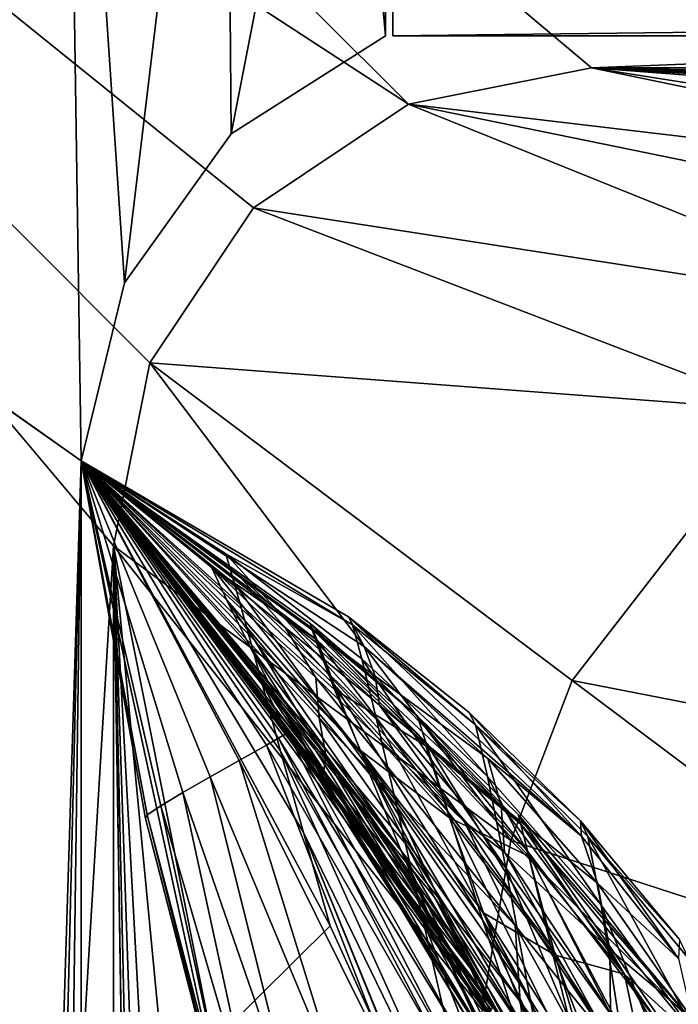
# Model space of a CAD drawing. Header units: metres. Extents: x 0 to 1004, y -708 to 0.
# Tile 42 of 118: x 49 to 70, y -82 to -51. Entities that reach past the tile are written whole.
import ezdxf

# ---------------------------------------------------------------- set-up
doc = ezdxf.new("R2010")
doc.units = ezdxf.units.M

msp = doc.modelspace()

# ---------------------------------------------------------------- linework, layer by layer
at = {"layer": 'top'}
for points in [[(61.022282, -41.297203, 2063.059814), (61.022282, -51.297203, 2063.059814), (943.022278, -41.297325, 2063.059814)], [(61.022282, -41.297203, 163.059692), (943.022278, -41.297325, 163.059692), (61.022282, -51.297203, 163.059692)], [(61.022282, -51.297203, 2063.059814), (61.022282, -41.297203, 2063.059814), (61.022282, -51.297203, 163.059692)], [(61.022282, -41.297203, 2063.059814), (61.022282, -41.297203, 163.059692), (61.022282, -51.297203, 163.059692)], [(943.022278, -41.297325, 2063.059814), (61.022282, -51.297203, 2063.059814), (943.0224, -51.297203, 2063.059814)], [(943.022278, -41.297325, 163.059692), (943.0224, -51.297203, 163.059692), (61.022282, -51.297203, 163.059692)], [(943.0224, -51.297203, 163.059692), (277.758484, -51.297203, 197.247162), (61.022282, -51.297203, 163.059692)], [(277.758484, -51.297203, 197.247162), (236.814819, -51.297203, 193.941605), (61.022282, -51.297203, 163.059692)], [(61.022282, -51.297203, 163.059692), (236.814819, -51.297203, 193.941605), (195.741623, -51.297203, 193.41275)], [(234.177872, -51.297203, 2037.609009), (496.239227, -51.297203, 2032.241211), (61.022282, -51.297203, 2063.059814)], [(496.239227, -51.297203, 2032.241211), (549.258301, -51.297203, 2034.755859), (61.022282, -51.297203, 2063.059814)], [(61.022282, -51.297203, 2063.059814), (549.258301, -51.297203, 2034.755859), (943.0224, -51.297203, 2063.059814)], [(114.320602, -51.297203, 200.624969), (75.231125, -51.297203, 208.08252), (61.022282, -51.297203, 163.059692)], [(75.231125, -51.297203, 208.08252), (75.231125, -51.297203, 661.560181), (61.022282, -51.297203, 163.059692)], [(61.022282, -51.297203, 163.059692), (75.231125, -51.297203, 661.560181), (61.022282, -51.297203, 2063.059814)], [(75.231125, -51.297203, 661.560181), (75.231125, -51.297203, 2045.060181), (61.022282, -51.297203, 2063.059814)], [(61.022282, -51.297203, 2063.059814), (75.231125, -51.297203, 2045.060181), (128.313202, -51.297203, 2044.932495)], [(128.313202, -51.297203, 2044.932495), (181.342758, -51.297203, 2042.676025), (61.022282, -51.297203, 2063.059814)], [(181.342758, -51.297203, 2042.676025), (234.177872, -51.297203, 2037.609009), (61.022282, -51.297203, 2063.059814)], [(195.741623, -51.297203, 193.41275), (154.816818, -51.297203, 195.654984), (61.022282, -51.297203, 163.059692)], [(154.816818, -51.297203, 195.654984), (114.320602, -51.297203, 200.624969), (61.022282, -51.297203, 163.059692)]]:
    msp.add_3dface(points, dxfattribs=at)
at = {"layer": 'top01'}
for points in [[(50.796307, -31.426254, 2063.059814), (4.296307, -31.426254, 2063.059814), (51.296307, -64.566307, 2063.059814)], [(4.296307, -31.426254, 2063.059814), (32.904003, -648.417358, 2063.059814), (51.296307, -64.566307, 2063.059814)], [(50.796307, -31.426254, 163.059692), (51.296307, -64.566307, 163.059692), (4.296307, -31.426254, 163.059692)], [(51.296307, -64.566307, 163.059692), (32.904003, -648.417358, 163.059692), (4.296307, -31.426254, 163.059692)], [(55.796307, -32.766003, 2063.059814), (50.796307, -31.426254, 2063.059814), (52.644131, -59.01181, 2063.059814)], [(50.796307, -31.426254, 2063.059814), (51.296307, -64.566307, 2063.059814), (52.644131, -59.01181, 2063.059814)], [(55.796307, -32.766003, 163.059692), (52.644131, -59.01181, 163.059692), (50.796307, -31.426254, 163.059692)], [(52.644131, -59.01181, 163.059692), (51.296307, -64.566307, 163.059692), (50.796307, -31.426254, 163.059692)], [(55.796307, -32.766003, 2063.059814), (52.644131, -59.01181, 2063.059814), (55.971855, -54.364731, 2063.059814)], [(55.971855, -54.364731, 163.059692), (52.644131, -59.01181, 163.059692), (55.796307, -32.766003, 163.059692)], [(59.456562, -36.426254, 2063.059814), (55.796307, -32.766003, 2063.059814), (55.971855, -54.364731, 2063.059814)], [(59.456562, -36.426254, 163.059692), (55.971855, -54.364731, 163.059692), (55.796307, -32.766003, 163.059692)], [(59.456562, -36.426254, 2063.059814), (55.971855, -54.364731, 2063.059814), (60.796307, -51.299809, 2063.059814)], [(60.796307, -51.299809, 163.059692), (55.971855, -54.364731, 163.059692), (59.456562, -36.426254, 163.059692)], [(60.796307, -41.426254, 2063.059814), (59.456562, -36.426254, 2063.059814), (60.796307, -51.299809, 2063.059814)], [(60.796307, -41.426254, 163.059692), (60.796307, -51.299809, 163.059692), (59.456562, -36.426254, 163.059692)], [(60.796307, -51.299809, 163.059692), (60.796307, -41.426254, 163.059692), (60.796307, -51.299809, 2063.059814)], [(60.796307, -41.426254, 163.059692), (60.796307, -41.426254, 2063.059814), (60.796307, -51.299809, 2063.059814)], [(60.796307, -51.299809, 163.059692), (60.796307, -51.299809, 2063.059814), (55.971855, -54.364731, 163.059692)], [(60.796307, -51.299809, 2063.059814), (55.971855, -54.364731, 2063.059814), (55.971855, -54.364731, 163.059692)], [(55.971855, -54.364731, 163.059692), (55.971855, -54.364731, 2063.059814), (52.644131, -59.01181, 2063.059814)], [(52.644131, -59.01181, 2063.059814), (52.644131, -59.01181, 163.059692), (55.971855, -54.364731, 163.059692)], [(51.296307, -64.566307, 2063.059814), (51.296307, -64.566307, 2002.813965), (52.644131, -59.01181, 2063.059814)], [(51.296307, -64.566307, 2002.813965), (51.296307, -64.566307, 1960.567993), (52.644131, -59.01181, 2063.059814)], [(52.644131, -59.01181, 2063.059814), (51.296307, -64.566307, 1960.567993), (51.296307, -64.566307, 1918.321899)], [(51.296307, -64.566307, 1918.321899), (51.296307, -64.566307, 1876.075928), (52.644131, -59.01181, 2063.059814)], [(51.296307, -64.566307, 1876.075928), (51.296307, -64.566307, 1833.829834), (52.644131, -59.01181, 2063.059814)], [(52.644131, -59.01181, 2063.059814), (51.296307, -64.566307, 1833.829834), (51.296307, -64.566307, 1791.58374)], [(51.296307, -64.566307, 1657.271362), (52.644131, -59.01181, 2063.059814), (51.296307, -64.566307, 1791.58374)], [(51.296307, -64.566307, 1591.970337), (52.644131, -59.01181, 2063.059814), (51.296307, -64.566307, 1657.271362)], [(51.296307, -64.566307, 1526.913452), (52.644131, -59.01181, 2063.059814), (51.296307, -64.566307, 1591.970337)], [(51.296307, -64.566307, 1526.913452), (51.296307, -64.566307, 1477.146484), (52.644131, -59.01181, 2063.059814)], [(51.296307, -64.566307, 1477.146484), (51.296307, -64.566307, 1427.379639), (52.644131, -59.01181, 2063.059814)], [(52.644131, -59.01181, 2063.059814), (51.296307, -64.566307, 1427.379639), (51.296307, -64.566307, 1315.923096)], [(51.296307, -64.566307, 1315.923096), (51.296307, -64.566307, 1254.233643), (52.644131, -59.01181, 2063.059814)], [(51.296307, -64.566307, 1254.233643), (51.296307, -64.566307, 1130.854614), (52.644131, -59.01181, 2063.059814)], [(52.644131, -59.01181, 2063.059814), (51.296307, -64.566307, 1130.854614), (51.296307, -64.566307, 1090.837036)], [(51.296307, -64.566307, 1090.837036), (51.296307, -64.566307, 1050.81958), (52.644131, -59.01181, 2063.059814)], [(51.296307, -64.566307, 1050.81958), (52.644131, -59.01181, 163.059692), (52.644131, -59.01181, 2063.059814)], [(51.296307, -64.566307, 1050.81958), (51.296307, -64.566307, 906.322083), (52.644131, -59.01181, 163.059692)], [(51.296307, -64.566307, 906.322083), (51.296307, -64.566307, 805.321838), (52.644131, -59.01181, 163.059692)], [(52.644131, -59.01181, 163.059692), (51.296307, -64.566307, 805.321838), (51.296307, -64.566307, 664.722168)], [(51.296307, -64.566307, 662.938599), (52.644131, -59.01181, 163.059692), (51.296307, -64.566307, 664.722168)], [(51.296307, -64.566307, 662.938599), (51.296307, -64.566307, 662.585388), (52.644131, -59.01181, 163.059692)], [(51.296307, -64.566307, 662.585388), (51.296307, -64.566307, 661.886841), (52.644131, -59.01181, 163.059692)], [(52.644131, -59.01181, 163.059692), (51.296307, -64.566307, 661.886841), (51.296307, -64.566307, 660.519592)], [(51.296307, -64.566307, 660.519592), (51.296307, -64.566307, 657.893433), (52.644131, -59.01181, 163.059692)], [(51.296307, -64.566307, 657.893433), (51.296307, -64.566307, 653.005798), (52.644131, -59.01181, 163.059692)], [(52.644131, -59.01181, 163.059692), (51.296307, -64.566307, 653.005798), (51.296307, -64.566307, 644.319702)], [(51.296307, -64.566307, 644.319702), (51.296307, -64.566307, 629.733887), (52.644131, -59.01181, 163.059692)], [(51.296307, -64.566307, 629.733887), (51.296307, -64.566307, 616.214478), (52.644131, -59.01181, 163.059692)], [(52.644131, -59.01181, 163.059692), (51.296307, -64.566307, 616.214478), (51.296307, -64.566307, 600.218811)], [(51.296307, -64.566307, 600.218811), (51.296307, -64.566307, 568.166077), (52.644131, -59.01181, 163.059692)], [(51.296307, -64.566307, 568.166077), (51.296307, -64.566307, 536.173645), (52.644131, -59.01181, 163.059692)], [(52.644131, -59.01181, 163.059692), (51.296307, -64.566307, 536.173645), (51.296307, -64.566307, 504.178131)], [(51.296307, -64.566307, 504.178131), (51.296307, -64.566307, 472.173981), (52.644131, -59.01181, 163.059692)], [(51.296307, -64.566307, 472.173981), (51.296307, -64.566307, 440.15918), (52.644131, -59.01181, 163.059692)], [(52.644131, -59.01181, 163.059692), (51.296307, -64.566307, 440.15918), (51.296307, -64.566307, 408.139984)], [(51.296307, -64.566307, 408.139984), (51.296307, -64.566307, 211.596268), (52.644131, -59.01181, 163.059692)], [(51.296307, -64.566307, 211.596268), (51.296307, -64.566307, 163.059692), (52.644131, -59.01181, 163.059692)], [(51.296307, -64.566307, 2063.059814), (32.904003, -648.417358, 2063.059814), (37.296307, -644.025024, 2063.059814)], [(51.296307, -64.566307, 163.059692), (37.296307, -644.025024, 163.059692), (32.904003, -648.417358, 163.059692)], [(37.296307, -644.025024, 2063.059814), (43.296307, -642.417358, 2063.059814), (51.296307, -64.566307, 2063.059814)], [(43.296307, -642.417358, 163.059692), (37.296307, -644.025024, 163.059692), (51.296307, -64.566307, 163.059692)], [(43.296307, -642.417358, 2063.059814), (51.296307, -642.417358, 2063.059814), (51.296307, -64.566307, 2063.059814)], [(51.296307, -642.417358, 163.059692), (43.296307, -642.417358, 163.059692), (51.296307, -64.566307, 163.059692)], [(51.296307, -64.566307, 211.596268), (51.296299, -113.51722, 227.240723), (51.296307, -64.566307, 163.059692)], [(51.296299, -113.51722, 227.240723), (51.296307, -184.075882, 223.661514), (51.296307, -64.566307, 163.059692)], [(51.296307, -64.566307, 211.596268), (55.983154, -86.156639, 220.109924), (51.296299, -113.51722, 227.240723)], [(59.199799, -71.707939, 978.458252), (60.011909, -73.620529, 906.052185), (51.296307, -64.566307, 906.322083)], [(60.011909, -73.620529, 906.052185), (51.296307, -64.566307, 805.321838), (51.296307, -64.566307, 906.322083)], [(51.296307, -64.575974, 704.322754), (51.296307, -64.566307, 805.321838), (62.309654, -78.187782, 754.506104)], [(51.296307, -64.566307, 805.321838), (61.447433, -76.561737, 804.978149), (62.309654, -78.187782, 754.506104)], [(51.296307, -64.566307, 906.322083), (51.296307, -64.566307, 1050.81958), (59.199799, -71.707939, 978.458252)], [(51.296307, -64.566307, 1050.81958), (58.642349, -70.252174, 1050.84668), (59.199799, -71.707939, 978.458252)], [(58.642349, -70.252174, 1050.84668), (51.296307, -64.566307, 1050.81958), (58.479446, -69.785072, 1090.894531)], [(51.296307, -64.566307, 1050.81958), (51.296307, -64.566307, 1090.837036), (58.479446, -69.785072, 1090.894531)], [(58.479446, -69.785072, 1090.894531), (51.296307, -64.566307, 1090.837036), (58.441944, -69.645477, 1130.920776)], [(51.296307, -64.566307, 1090.837036), (51.296307, -64.566307, 1130.854614), (58.441944, -69.645477, 1130.920776)], [(58.441944, -69.645477, 1130.920776), (51.296307, -64.566307, 1130.854614), (58.656174, -70.170845, 1192.618896)], [(51.296307, -64.566307, 1130.854614), (55.364403, -67.891754, 1254.337158), (58.656174, -70.170845, 1192.618896)], [(51.296307, -64.566307, 1130.854614), (51.296307, -64.566307, 1254.233643), (55.364403, -67.891754, 1254.337158)], [(51.296307, -64.566307, 1254.233643), (55.844402, -68.924149, 1316.059326), (55.364403, -67.891754, 1254.337158)], [(51.296307, -64.566307, 1254.233643), (51.296307, -64.566307, 1315.923096), (55.844402, -68.924149, 1316.059326)], [(51.296307, -64.566307, 1315.923096), (56.555691, -70.371506, 1377.612793), (55.844402, -68.924149, 1316.059326)], [(51.296307, -64.566307, 1315.923096), (51.296307, -64.575974, 1377.612671), (56.555691, -70.371506, 1377.612793)], [(61.447433, -76.561737, 804.978149), (51.296307, -64.566307, 805.321838), (60.011909, -73.620529, 906.052185)], [(63.992443, -81.870392, 648.383057), (51.296307, -64.566307, 653.005798), (64.090103, -81.714508, 655.483582)], [(64.090103, -81.714508, 655.483582), (51.296307, -64.566307, 653.005798), (51.296307, -64.566307, 657.893433)], [(57.077312, -73.450775, 600.162659), (56.220276, -73.933174, 568.16864), (51.296307, -64.566307, 600.218811)], [(56.220276, -73.933174, 568.16864), (51.296307, -64.566307, 568.166077), (51.296307, -64.566307, 600.218811)], [(53.35619, -75.628563, 440.159363), (53.305061, -75.738319, 408.139984), (51.296307, -64.566307, 440.15918)], [(53.305061, -75.738319, 408.139984), (51.296307, -64.566307, 408.139984), (51.296307, -64.566307, 440.15918)], [(51.296307, -64.566307, 440.15918), (51.296307, -64.566307, 472.173981), (53.35619, -75.628563, 440.159363)], [(51.296307, -64.566307, 472.173981), (53.777084, -75.341179, 472.174591), (53.35619, -75.628563, 440.159363)], [(51.296307, -64.566307, 472.173981), (51.296307, -64.566307, 504.178131), (53.777084, -75.341179, 472.174591)], [(51.296307, -64.566307, 504.178131), (54.465218, -74.928986, 504.17926), (53.777084, -75.341179, 472.174591)], [(51.296307, -64.566307, 504.178131), (51.296307, -64.566307, 536.173645), (54.465218, -74.928986, 504.17926)], [(51.296307, -64.566307, 536.173645), (55.314579, -74.442764, 536.17511), (54.465218, -74.928986, 504.17926)], [(51.296307, -64.566307, 536.173645), (51.296307, -64.566307, 568.166077), (55.314579, -74.442764, 536.17511)], [(51.296307, -64.566307, 568.166077), (56.220276, -73.933174, 568.16864), (55.314579, -74.442764, 536.17511)], [(51.296307, -64.566307, 600.218811), (51.296307, -64.566307, 616.214478), (57.077312, -73.450775, 600.162659)], [(51.296307, -64.566307, 616.214478), (57.456226, -73.236092, 616.198242), (57.077312, -73.450775, 600.162659)], [(51.296307, -64.566307, 616.214478), (51.296307, -64.566307, 629.733887), (57.456226, -73.236092, 616.198242)], [(51.296307, -64.566307, 629.733887), (57.777287, -73.044418, 632.054382), (57.456226, -73.236092, 616.198242)], [(51.296307, -64.566307, 629.733887), (51.296307, -64.566307, 644.319702), (57.777287, -73.044418, 632.054382)], [(51.296307, -64.566307, 644.319702), (63.992443, -81.870392, 648.383057), (57.777287, -73.044418, 632.054382)], [(51.296307, -64.566307, 644.319702), (51.296307, -64.566307, 653.005798), (63.992443, -81.870392, 648.383057)], [(64.090103, -81.714508, 655.483582), (51.296307, -64.566307, 657.893433), (64.133743, -81.644745, 659.089783)], [(51.296307, -64.566307, 657.893433), (51.296307, -64.566307, 660.519592), (64.133743, -81.644745, 659.089783)], [(64.133743, -81.644745, 659.089783), (51.296307, -64.566307, 660.519592), (64.16468, -81.626434, 661.102844)], [(51.296307, -64.566307, 660.519592), (51.296307, -64.566307, 661.886841), (64.16468, -81.626434, 661.102844)], [(64.16468, -81.626434, 661.102844), (51.296307, -64.566307, 661.886841), (64.188614, -81.631065, 662.286926)], [(51.296307, -64.566307, 661.886841), (63.519024, -80.519478, 662.949646), (64.188614, -81.631065, 662.286926)], [(51.296307, -64.566307, 661.886841), (51.296307, -64.566307, 662.585388), (63.519024, -80.519478, 662.949646)], [(51.296307, -64.566307, 662.585388), (58.350876, -72.946655, 663.0849), (63.519024, -80.519478, 662.949646)], [(51.296307, -64.566307, 662.585388), (51.296307, -64.566307, 662.938599), (58.350876, -72.946655, 663.0849)], [(51.296307, -64.566307, 662.938599), (51.296307, -64.575974, 663.269714), (58.350876, -72.946655, 663.0849)], [(51.296307, -642.417358, 2063.059814), (51.296307, -344.212433, 2037.928223), (51.296307, -64.566307, 2063.059814)], [(51.296307, -344.212433, 2037.928223), (51.296307, -309.066925, 2036.783203), (51.296307, -64.566307, 2063.059814)], [(51.296307, -64.566307, 2063.059814), (51.296307, -309.066925, 2036.783203), (51.296307, -274.139526, 2033.39209)], [(51.296307, -64.566307, 2063.059814), (51.296307, -274.139526, 2033.39209), (51.296307, -142.693176, 2038.730835)], [(51.296307, -142.693176, 2038.730835), (51.296307, -114.833611, 2043.482788), (51.296307, -64.566307, 2063.059814)], [(51.296307, -114.833611, 2043.482788), (51.296307, -86.795441, 2045.060059), (51.296307, -64.566307, 2063.059814)], [(51.296307, -64.566307, 2063.059814), (51.296307, -86.795441, 2045.060059), (51.296307, -64.575974, 2045.060059)], [(51.296307, -296.28479, 182.743942), (51.296307, -320.161163, 179.980698), (51.296307, -64.566307, 163.059692)], [(51.296307, -320.161163, 179.980698), (51.296307, -344.179352, 179.059677), (51.296307, -64.566307, 163.059692)], [(51.296307, -64.566307, 163.059692), (51.296307, -344.179352, 179.059677), (51.296307, -642.417358, 163.059692)], [(51.296307, -64.566307, 163.059692), (51.296307, -184.075882, 223.661514), (51.296307, -205.088226, 211.991547)], [(51.296307, -205.088226, 211.991547), (51.296307, -226.952499, 202.008636), (51.296307, -64.566307, 163.059692)], [(51.296307, -226.952499, 202.008636), (51.296307, -249.534851, 193.778091), (51.296307, -64.566307, 163.059692)], [(51.296307, -64.566307, 163.059692), (51.296307, -249.534851, 193.778091), (51.296307, -272.694061, 187.347092)], [(51.296307, -272.694061, 187.347092), (51.296307, -296.28479, 182.743942), (51.296307, -64.566307, 163.059692)], [(60.04549, -75.264412, 664.500427), (58.350876, -72.946655, 663.0849), (51.296307, -64.566307, 664.722168)], [(58.350876, -72.946655, 663.0849), (51.296307, -64.575974, 663.269714), (51.296307, -64.566307, 664.722168)], [(51.296307, -64.575974, 704.322754), (63.074951, -79.636887, 704.322754), (51.296307, -64.566307, 664.722168)], [(63.074951, -79.636887, 704.322754), (60.04549, -75.264412, 664.500427), (51.296307, -64.566307, 664.722168)], [(59.764137, -69.688713, 1749.329956), (51.296307, -64.575974, 1707.27124), (51.296307, -64.566307, 1791.58374)], [(51.296307, -64.575974, 2045.060059), (59.065865, -79.089867, 2043.690063), (51.296307, -64.566307, 2002.813965)], [(59.065865, -79.089867, 2043.690063), (58.22876, -76.174187, 2001.579346), (51.296307, -64.566307, 2002.813965)], [(51.296307, -64.566307, 2002.813965), (58.22876, -76.174187, 2001.579346), (51.296307, -64.566307, 1960.567993)], [(58.22876, -76.174187, 2001.579346), (57.519623, -73.640945, 1959.495117), (51.296307, -64.566307, 1960.567993)], [(51.296307, -64.566307, 1960.567993), (57.519623, -73.640945, 1959.495117), (51.296307, -64.566307, 1918.321899)], [(57.519623, -73.640945, 1959.495117), (56.929672, -71.497673, 1917.429321), (51.296307, -64.566307, 1918.321899)], [(51.296307, -64.566307, 1918.321899), (56.929672, -71.497673, 1917.429321), (51.296307, -64.566307, 1876.075928)], [(56.929672, -71.497673, 1917.429321), (56.451908, -69.75193, 1875.370239), (51.296307, -64.566307, 1876.075928)], [(51.296307, -64.566307, 1876.075928), (56.451908, -69.75193, 1875.370239), (51.296307, -64.566307, 1833.829834)], [(56.451908, -69.75193, 1875.370239), (56.080986, -68.409065, 1833.311401), (51.296307, -64.566307, 1833.829834)], [(51.296307, -64.566307, 1833.829834), (56.080986, -68.409065, 1833.311401), (51.296307, -64.566307, 1791.58374)], [(56.080986, -68.409065, 1833.311401), (55.813354, -67.472176, 1791.248291), (51.296307, -64.566307, 1791.58374)], [(51.296307, -64.566307, 1791.58374), (55.813354, -67.472176, 1791.248291), (59.764137, -69.688713, 1749.329956)], [(51.296307, -64.575974, 1576.669189), (51.296307, -64.566307, 1591.970337), (57.663723, -69.772331, 1591.928101)], [(57.663723, -69.772331, 1591.928101), (51.296307, -64.566307, 1591.970337), (56.176685, -68.111534, 1607.143677)], [(51.296307, -64.566307, 1591.970337), (51.296307, -64.575974, 1607.271362), (56.176685, -68.111534, 1607.143677)], [(57.442131, -72.05024, 1427.665283), (51.296307, -64.575974, 1377.612671), (51.296307, -64.566307, 1427.379639)], [(57.442131, -72.05024, 1427.665283), (51.296307, -64.566307, 1427.379639), (58.511337, -73.938759, 1477.739136)], [(51.296307, -64.566307, 1427.379639), (51.296307, -64.566307, 1477.146484), (58.511337, -73.938759, 1477.739136)], [(58.511337, -73.938759, 1477.739136), (51.296307, -64.566307, 1477.146484), (58.862038, -74.232178, 1502.802246)], [(51.296307, -64.566307, 1477.146484), (51.296307, -64.566307, 1526.913452), (58.862038, -74.232178, 1502.802246)], [(58.862038, -74.232178, 1502.802246), (51.296307, -64.566307, 1526.913452), (58.934422, -73.773918, 1527.871826)], [(51.296307, -64.566307, 1526.913452), (58.71909, -72.595329, 1552.961426), (58.934422, -73.773918, 1527.871826)], [(51.296307, -64.566307, 1526.913452), (51.296307, -64.575974, 1576.669189), (58.71909, -72.595329, 1552.961426)], [(51.296307, -64.575974, 1607.271362), (51.296307, -64.566307, 1657.271362), (60.468105, -71.292763, 1632.065552)], [(60.468105, -71.292763, 1632.065552), (51.296307, -64.566307, 1657.271362), (60.120789, -70.370247, 1657.106934)], [(51.296307, -64.566307, 1657.271362), (59.635445, -69.437492, 1707.273193), (60.120789, -70.370247, 1657.106934)], [(51.296307, -64.566307, 1657.271362), (51.296307, -64.575974, 1707.27124), (59.635445, -69.437492, 1707.273193)], [(55.983154, -86.156639, 220.109924), (51.296307, -64.566307, 211.596268), (53.305061, -75.738319, 408.139984)], [(51.296307, -64.566307, 211.596268), (51.296307, -64.566307, 408.139984), (53.305061, -75.738319, 408.139984)], [(51.296307, -64.566307, 2063.059814), (51.296307, -64.575974, 2045.060059), (51.296307, -64.566307, 2002.813965)], [(51.296307, -64.575974, 1707.27124), (51.296307, -64.566307, 1657.271362), (51.296307, -64.566307, 1791.58374)], [(51.296307, -64.575974, 1607.271362), (51.296307, -64.566307, 1591.970337), (51.296307, -64.566307, 1657.271362)], [(51.296307, -64.575974, 1576.669189), (51.296307, -64.566307, 1526.913452), (51.296307, -64.566307, 1591.970337)], [(51.296307, -64.566307, 1427.379639), (51.296307, -64.575974, 1377.612671), (51.296307, -64.566307, 1315.923096)], [(51.296307, -64.566307, 805.321838), (51.296307, -64.575974, 704.322754), (51.296307, -64.566307, 664.722168)], [(51.296307, -64.575974, 663.269714), (51.296307, -64.566307, 662.938599), (51.296307, -64.566307, 664.722168)], [(62.309654, -78.187782, 754.506104), (63.074951, -79.636887, 704.322754), (51.296307, -64.575974, 704.322754)], [(59.635445, -69.437492, 1707.273193), (51.296307, -64.575974, 1707.27124), (59.764137, -69.688713, 1749.329956)], [(58.612621, -71.331947, 1576.669189), (51.296307, -64.575974, 1576.669189), (57.663723, -69.772331, 1591.928101)], [(56.555691, -70.371506, 1377.612793), (51.296307, -64.575974, 1377.612671), (57.442131, -72.05024, 1427.665283)], [(51.296307, -64.575974, 1576.669189), (58.612621, -71.331947, 1576.669189), (58.71909, -72.595329, 1552.961426)], [(56.176685, -68.111534, 1607.143677), (51.296307, -64.575974, 1607.271362), (60.468105, -71.292763, 1632.065552)], [(59.065865, -79.089867, 2043.690063), (51.296307, -64.575974, 2045.060059), (51.296307, -86.795441, 2045.060059)], [(55.813354, -67.472176, 1791.248291), (60.055264, -70.757332, 1791.429199), (59.764137, -69.688713, 1749.329956)], [(60.055264, -70.757332, 1791.429199), (55.813354, -67.472176, 1791.248291), (60.513821, -72.649826, 1833.48938)], [(55.813354, -67.472176, 1791.248291), (56.080986, -68.409065, 1833.311401), (60.513821, -72.649826, 1833.48938)], [(58.656174, -70.170845, 1192.618896), (55.364403, -67.891754, 1254.337158), (59.193775, -71.555229, 1254.402832)], [(55.364403, -67.891754, 1254.337158), (60.039619, -73.723198, 1316.172485), (59.193775, -71.555229, 1254.402832)], [(55.364403, -67.891754, 1254.337158), (55.844402, -68.924149, 1316.059326), (60.039619, -73.723198, 1316.172485)], [(56.176685, -68.111534, 1607.143677), (60.603672, -72.20163, 1607.02771), (57.663723, -69.772331, 1591.928101)], [(60.603672, -72.20163, 1607.02771), (56.176685, -68.111534, 1607.143677), (60.468105, -71.292763, 1632.065552)], [(60.513821, -72.649826, 1833.48938), (56.080986, -68.409065, 1833.311401), (61.143719, -75.36203, 1875.490234)], [(56.080986, -68.409065, 1833.311401), (56.451908, -69.75193, 1875.370239), (61.143719, -75.36203, 1875.490234)], [(55.844402, -68.924149, 1316.059326), (61.269024, -76.73333, 1377.612671), (60.039619, -73.723198, 1316.172485)], [(55.844402, -68.924149, 1316.059326), (56.555691, -70.371506, 1377.612793), (61.269024, -76.73333, 1377.612671)], [(63.399174, -72.428627, 1707.271484), (59.635445, -69.437492, 1707.273193), (63.600121, -72.81472, 1749.375977)], [(63.600121, -72.81472, 1749.375977), (59.635445, -69.437492, 1707.273193), (59.764137, -69.688713, 1749.329956)], [(60.120789, -70.370247, 1657.106934), (59.635445, -69.437492, 1707.273193), (66.914108, -76.292809, 1682.085083)], [(59.635445, -69.437492, 1707.273193), (63.399174, -72.428627, 1707.271484), (66.914108, -76.292809, 1682.085083)], [(61.143719, -75.36203, 1875.490234), (56.451908, -69.75193, 1875.370239), (61.952278, -78.888336, 1917.408691)], [(56.451908, -69.75193, 1875.370239), (56.929672, -71.497673, 1917.429321), (61.952278, -78.888336, 1917.408691)], [(60.603672, -72.20163, 1607.02771), (63.252132, -75.833664, 1591.941895), (57.663723, -69.772331, 1591.928101)], [(57.663723, -69.772331, 1591.928101), (63.252132, -75.833664, 1591.941895), (58.612621, -71.331947, 1576.669189)], [(58.479446, -69.785072, 1090.894531), (58.441944, -69.645477, 1130.920776), (61.784786, -72.531288, 1130.920776)], [(58.441944, -69.645477, 1130.920776), (62.053505, -73.355133, 1192.645142), (61.784786, -72.531288, 1130.920776)], [(58.441944, -69.645477, 1130.920776), (58.656174, -70.170845, 1192.618896), (62.053505, -73.355133, 1192.645142)], [(58.642349, -70.252174, 1050.84668), (58.479446, -69.785072, 1090.894531), (62.054688, -73.465599, 1050.862549)], [(62.054688, -73.465599, 1050.862549), (58.479446, -69.785072, 1090.894531), (65.015373, -75.918602, 1090.894043)], [(58.479446, -69.785072, 1090.894531), (61.784786, -72.531288, 1130.920776), (65.015373, -75.918602, 1090.894043)], [(59.764137, -69.688713, 1749.329956), (60.055264, -70.757332, 1791.429199), (63.974415, -74.425758, 1791.463257)], [(63.974415, -74.425758, 1791.463257), (63.600121, -72.81472, 1749.375977), (59.764137, -69.688713, 1749.329956)], [(61.269024, -76.73333, 1377.612671), (56.555691, -70.371506, 1377.612793), (62.785393, -80.212418, 1428.297729)], [(62.785393, -80.212418, 1428.297729), (56.555691, -70.371506, 1377.612793), (57.442131, -72.05024, 1427.665283)], [(59.199799, -71.707939, 978.458252), (58.642349, -70.252174, 1050.84668), (62.054688, -73.465599, 1050.862549)], [(58.656174, -70.170845, 1192.618896), (62.7379, -75.51709, 1254.484009), (62.053505, -73.355133, 1192.645142)], [(58.656174, -70.170845, 1192.618896), (59.193775, -71.555229, 1254.402832), (62.7379, -75.51709, 1254.484009)], [(63.984985, -73.868027, 1657.022461), (60.120789, -70.370247, 1657.106934), (66.914108, -76.292809, 1682.085083)], [(60.468105, -71.292763, 1632.065552), (60.120789, -70.370247, 1657.106934), (63.984985, -73.868027, 1657.022461)], [(60.055264, -70.757332, 1791.429199), (64.542664, -77.281181, 1833.475464), (63.974415, -74.425758, 1791.463257)], [(60.513821, -72.649826, 1833.48938), (64.542664, -77.281181, 1833.475464), (60.055264, -70.757332, 1791.429199)], [(64.398148, -75.348419, 1631.972168), (60.603672, -72.20163, 1607.02771), (60.468105, -71.292763, 1632.065552)], [(64.398148, -75.348419, 1631.972168), (60.468105, -71.292763, 1632.065552), (63.984985, -73.868027, 1657.022461)], [(61.952278, -78.888336, 1917.408691), (56.929672, -71.497673, 1917.429321), (62.950245, -83.218941, 1959.220581)], [(56.929672, -71.497673, 1917.429321), (57.519623, -73.640945, 1959.495117), (62.950245, -83.218941, 1959.220581)], [(63.252132, -75.833664, 1591.941895), (64.840233, -79.081108, 1576.669189), (58.612621, -71.331947, 1576.669189)], [(58.71909, -72.595329, 1552.961426), (58.612621, -71.331947, 1576.669189), (64.840233, -79.081108, 1576.669189)], [(59.193775, -71.555229, 1254.402832), (60.039619, -73.723198, 1316.172485), (63.814869, -78.905083, 1316.284058)], [(59.193775, -71.555229, 1254.402832), (63.814869, -78.905083, 1316.284058), (62.7379, -75.51709, 1254.484009)], [(62.054688, -73.465599, 1050.862549), (62.786366, -75.719757, 978.48053), (59.199799, -71.707939, 978.458252)], [(62.786366, -75.719757, 978.48053), (60.011909, -73.620529, 906.052185), (59.199799, -71.707939, 978.458252)], [(62.785393, -80.212418, 1428.297729), (57.442131, -72.05024, 1427.665283), (64.615044, -84.127518, 1478.893677)], [(57.442131, -72.05024, 1427.665283), (58.511337, -73.938759, 1477.739136), (64.615044, -84.127518, 1478.893677)], [(60.603672, -72.20163, 1607.02771), (64.508591, -76.792053, 1606.925415), (63.252132, -75.833664, 1591.941895)], [(64.508591, -76.792053, 1606.925415), (60.603672, -72.20163, 1607.02771), (64.398148, -75.348419, 1631.972168)], [(65.015373, -75.918602, 1090.894043), (61.784786, -72.531288, 1130.920776), (64.945114, -75.628517, 1130.920776)], [(61.784786, -72.531288, 1130.920776), (65.223335, -76.756248, 1192.695313), (64.945114, -75.628517, 1130.920776)], [(61.784786, -72.531288, 1130.920776), (62.053505, -73.355133, 1192.645142), (65.223335, -76.756248, 1192.695313)], [(66.874832, -75.813522, 1707.271362), (63.399174, -72.428627, 1707.271484), (63.600121, -72.81472, 1749.375977)], [(66.914108, -76.292809, 1682.085083), (63.399174, -72.428627, 1707.271484), (66.874832, -75.813522, 1707.271362)], [(58.934422, -73.773918, 1527.871826), (58.71909, -72.595329, 1552.961426), (64.992897, -81.457092, 1554.698364)], [(58.71909, -72.595329, 1552.961426), (64.840233, -79.081108, 1576.669189), (64.992897, -81.457092, 1554.698364)], [(61.143719, -75.36203, 1875.490234), (65.311417, -81.373695, 1875.362427), (60.513821, -72.649826, 1833.48938)], [(65.311417, -81.373695, 1875.362427), (64.542664, -77.281181, 1833.475464), (60.513821, -72.649826, 1833.48938)], [(66.874832, -75.813522, 1707.271362), (63.600121, -72.81472, 1749.375977), (67.111633, -76.29908, 1749.250854)], [(67.111633, -76.29908, 1749.250854), (63.600121, -72.81472, 1749.375977), (67.525841, -78.448547, 1791.283936)], [(63.600121, -72.81472, 1749.375977), (63.974415, -74.425758, 1791.463257), (67.525841, -78.448547, 1791.283936)], [(57.456226, -73.236092, 616.198242), (57.777287, -73.044418, 632.054382), (63.043659, -82.390907, 616.190186)], [(57.777287, -73.044418, 632.054382), (63.562466, -82.089195, 632.096252), (63.043659, -82.390907, 616.190186)], [(57.777287, -73.044418, 632.054382), (63.992443, -81.870392, 648.383057), (63.562466, -82.089195, 632.096252)], [(63.519024, -80.519478, 662.949646), (58.350876, -72.946655, 663.0849), (60.04549, -75.264412, 664.500427)], [(60.986835, -83.521622, 568.170288), (56.220276, -73.933174, 568.16864), (57.077312, -73.450775, 600.162659)], [(57.077312, -73.450775, 600.162659), (57.456226, -73.236092, 616.198242), (62.419666, -82.733841, 600.165771)], [(62.419666, -82.733841, 600.165771), (60.986835, -83.521622, 568.170288), (57.077312, -73.450775, 600.162659)], [(57.456226, -73.236092, 616.198242), (63.043659, -82.390907, 616.190186), (62.419666, -82.733841, 600.165771)], [(62.053505, -73.355133, 1192.645142), (65.955536, -79.725479, 1254.584106), (65.223335, -76.756248, 1192.695313)], [(62.053505, -73.355133, 1192.645142), (62.7379, -75.51709, 1254.484009), (65.955536, -79.725479, 1254.584106)], [(65.015373, -75.918602, 1090.894043), (65.264389, -76.917877, 1050.853882), (62.054688, -73.465599, 1050.862549)], [(65.264389, -76.917877, 1050.853882), (62.786366, -75.719757, 978.48053), (62.054688, -73.465599, 1050.862549)], [(62.950245, -83.218941, 1959.220581), (57.519623, -73.640945, 1959.495117), (64.151581, -88.339607, 2000.903442)], [(57.519623, -73.640945, 1959.495117), (58.22876, -76.174187, 2001.579346), (64.151581, -88.339607, 2000.903442)], [(58.862038, -74.232178, 1502.802246), (58.934422, -73.773918, 1527.871826), (65.337387, -83.853745, 1529.578247)], [(65.337387, -83.853745, 1529.578247), (58.934422, -73.773918, 1527.871826), (64.992897, -81.457092, 1554.698364)], [(61.447433, -76.561737, 804.978149), (60.011909, -73.620529, 906.052185), (65.731712, -83.313347, 804.921692)], [(65.731712, -83.313347, 804.921692), (60.011909, -73.620529, 906.052185), (63.850365, -78.6903, 906.052185)], [(60.011909, -73.620529, 906.052185), (62.786366, -75.719757, 978.48053), (63.850365, -78.6903, 906.052185)], [(60.039619, -73.723198, 1316.172485), (65.354294, -83.574928, 1377.612671), (63.814869, -78.905083, 1316.284058)], [(60.039619, -73.723198, 1316.172485), (61.269024, -76.73333, 1377.612671), (65.354294, -83.574928, 1377.612671)], [(55.314579, -74.442764, 536.17511), (56.220276, -73.933174, 568.16864), (59.456772, -84.367897, 536.176514)], [(56.220276, -73.933174, 568.16864), (60.986835, -83.521622, 568.170288), (59.456772, -84.367897, 536.176514)], [(64.615044, -84.127518, 1478.893677), (58.511337, -73.938759, 1477.739136), (65.212112, -84.760933, 1504.251221)], [(58.511337, -73.938759, 1477.739136), (58.862038, -74.232178, 1502.802246), (65.212112, -84.760933, 1504.251221)], [(64.398148, -75.348419, 1631.972168), (63.984985, -73.868027, 1657.022461), (67.413239, -77.759972, 1656.943359)], [(67.413239, -77.759972, 1656.943359), (63.984985, -73.868027, 1657.022461), (66.914108, -76.292809, 1682.085083)], [(65.212112, -84.760933, 1504.251221), (58.862038, -74.232178, 1502.802246), (65.337387, -83.853745, 1529.578247)], [(54.465218, -74.928986, 504.17926), (55.314579, -74.442764, 536.17511), (58.01638, -85.184067, 504.180237)], [(55.314579, -74.442764, 536.17511), (59.456772, -84.367897, 536.176514), (58.01638, -85.184067, 504.180237)], [(67.525841, -78.448547, 1791.283936), (63.974415, -74.425758, 1791.463257), (68.120171, -82.263382, 1833.194336)], [(63.974415, -74.425758, 1791.463257), (64.542664, -77.281181, 1833.475464), (68.120171, -82.263382, 1833.194336)], [(53.777084, -75.341179, 472.174591), (54.465218, -74.928986, 504.17926), (56.852497, -85.881294, 472.17511)], [(54.465218, -74.928986, 504.17926), (58.01638, -85.184067, 504.180237), (56.852497, -85.881294, 472.17511)], [(67.229561, -87.062592, 664.318481), (63.519024, -80.519478, 662.949646), (60.04549, -75.264412, 664.500427)], [(63.074951, -79.636887, 704.322754), (68.087959, -88.616585, 704.322754), (60.04549, -75.264412, 664.500427)], [(68.087959, -88.616585, 704.322754), (67.229561, -87.062592, 664.318481), (60.04549, -75.264412, 664.500427)], [(56.103718, -86.562157, 408.139984), (53.305061, -75.738319, 408.139984), (53.35619, -75.628563, 440.159363)], [(53.35619, -75.628563, 440.159363), (53.777084, -75.341179, 472.174591), (56.154034, -86.370499, 440.159515)], [(56.154034, -86.370499, 440.159515), (56.103718, -86.562157, 408.139984), (53.35619, -75.628563, 440.159363)], [(53.777084, -75.341179, 472.174591), (56.852497, -85.881294, 472.17511), (56.154034, -86.370499, 440.159515)], [(61.952278, -78.888336, 1917.408691), (66.291824, -86.694176, 1917.071045), (61.143719, -75.36203, 1875.490234)], [(66.291824, -86.694176, 1917.071045), (65.311417, -81.373695, 1875.362427), (61.143719, -75.36203, 1875.490234)], [(62.7379, -75.51709, 1254.484009), (67.112434, -84.394814, 1316.389893), (65.955536, -79.725479, 1254.584106)], [(62.7379, -75.51709, 1254.484009), (63.814869, -78.905083, 1316.284058), (67.112434, -84.394814, 1316.389893)], [(67.79538, -79.829735, 1631.889893), (64.508591, -76.792053, 1606.925415), (64.398148, -75.348419, 1631.972168)], [(67.79538, -79.829735, 1631.889893), (64.398148, -75.348419, 1631.972168), (67.413239, -77.759972, 1656.943359)], [(64.945114, -75.628517, 1130.920776), (65.223335, -76.756248, 1192.695313), (70.784447, -84.057419, 1192.890015)], [(65.015373, -75.918602, 1090.894043), (64.945114, -75.628517, 1130.920776), (70.642677, -82.383194, 1130.920776)], [(70.642677, -82.383194, 1130.920776), (64.945114, -75.628517, 1130.920776), (70.784447, -84.057419, 1192.890015)], [(55.983154, -86.156639, 220.109924), (53.305061, -75.738319, 408.139984), (56.103718, -86.562157, 408.139984)], [(63.850365, -78.6903, 906.052185), (62.786366, -75.719757, 978.48053), (66.090637, -80.007126, 978.479248)], [(62.786366, -75.719757, 978.48053), (65.264389, -76.917877, 1050.853882), (66.090637, -80.007126, 978.479248)], [(64.508591, -76.792053, 1606.925415), (67.797226, -82.726761, 1592.024414), (63.252132, -75.833664, 1591.941895)], [(63.252132, -75.833664, 1591.941895), (67.797226, -82.726761, 1592.024414), (64.840233, -79.081108, 1576.669189)], [(70.750229, -82.879318, 1090.828979), (68.252182, -80.60434, 1050.818115), (65.015373, -75.918602, 1090.894043)], [(68.252182, -80.60434, 1050.818115), (65.264389, -76.917877, 1050.853882), (65.015373, -75.918602, 1090.894043)], [(70.750229, -82.879318, 1090.828979), (65.015373, -75.918602, 1090.894043), (70.642677, -82.383194, 1130.920776)], [(69.963135, -79.513947, 1707.271362), (66.874832, -75.813522, 1707.271362), (67.111633, -76.29908, 1749.250854)], [(66.914108, -76.292809, 1682.085083), (66.874832, -75.813522, 1707.271362), (69.938042, -80.113571, 1682.041626)], [(66.874832, -75.813522, 1707.271362), (69.963135, -79.513947, 1707.271362), (69.938042, -80.113571, 1682.041626)], [(59.065865, -79.089867, 2043.690063), (62.572807, -86.795441, 2043.071655), (58.22876, -76.174187, 2001.579346)], [(62.572807, -86.795441, 2043.071655), (65.567787, -94.234612, 2042.431763), (58.22876, -76.174187, 2001.579346)], [(58.22876, -76.174187, 2001.579346), (65.567787, -94.234612, 2042.431763), (64.151581, -88.339607, 2000.903442)], [(66.914108, -76.292809, 1682.085083), (69.938042, -80.113571, 1682.041626), (67.413239, -77.759972, 1656.943359)], [(69.963135, -79.513947, 1707.271362), (67.111633, -76.29908, 1749.250854), (70.25193, -80.113304, 1748.938843)], [(70.25193, -80.113304, 1748.938843), (67.111633, -76.29908, 1749.250854), (70.660858, -82.791351, 1790.874756)], [(67.111633, -76.29908, 1749.250854), (67.525841, -78.448547, 1791.283936), (70.660858, -82.791351, 1790.874756)], [(65.354294, -83.574928, 1377.612671), (61.269024, -76.73333, 1377.612671), (67.240608, -88.943436, 1428.814331)], [(67.240608, -88.943436, 1428.814331), (61.269024, -76.73333, 1377.612671), (62.785393, -80.212418, 1428.297729)], [(62.309654, -78.187782, 754.506104), (61.447433, -76.561737, 804.978149), (65.731712, -83.313347, 804.921692)], [(64.508591, -76.792053, 1606.925415), (67.813271, -81.833115, 1606.838989), (67.797226, -82.726761, 1592.024414)], [(67.813271, -81.833115, 1606.838989), (64.508591, -76.792053, 1606.925415), (67.79538, -79.829735, 1631.889893)], [(65.223335, -76.756248, 1192.695313), (71.282471, -88.623459, 1254.862061), (70.784447, -84.057419, 1192.890015)], [(65.223335, -76.756248, 1192.695313), (65.955536, -79.725479, 1254.584106), (71.282471, -88.623459, 1254.862061)], [(66.090637, -80.007126, 978.479248), (65.264389, -76.917877, 1050.853882), (68.252182, -80.60434, 1050.818115)], [(68.120171, -82.263382, 1833.194336), (64.542664, -77.281181, 1833.475464), (68.904007, -87.731766, 1874.897827)], [(64.542664, -77.281181, 1833.475464), (65.311417, -81.373695, 1875.362427), (68.904007, -87.731766, 1874.897827)], [(69.938042, -80.113571, 1682.041626), (70.359505, -81.99192, 1656.871948), (67.413239, -77.759972, 1656.943359)], [(67.413239, -77.759972, 1656.943359), (70.359505, -81.99192, 1656.871948), (67.79538, -79.829735, 1631.889893)], [(66.858002, -85.881683, 754.427551), (68.087959, -88.616585, 704.322754), (62.309654, -78.187782, 754.506104)], [(68.087959, -88.616585, 704.322754), (63.074951, -79.636887, 704.322754), (62.309654, -78.187782, 754.506104)], [(65.731712, -83.313347, 804.921692), (66.858002, -85.881683, 754.427551), (62.309654, -78.187782, 754.506104)], [(66.090637, -80.007126, 978.479248), (67.284615, -84.06649, 906.052185), (63.850365, -78.6903, 906.052185)], [(67.284615, -84.06649, 906.052185), (68.274239, -87.161293, 855.451477), (63.850365, -78.6903, 906.052185)], [(63.850365, -78.6903, 906.052185), (68.274239, -87.161293, 855.451477), (65.731712, -83.313347, 804.921692)], [(70.660858, -82.791351, 1790.874756), (67.525841, -78.448547, 1791.283936), (71.194824, -87.551453, 1832.627563)], [(67.525841, -78.448547, 1791.283936), (68.120171, -82.263382, 1833.194336), (71.194824, -87.551453, 1832.627563)], [(62.950245, -83.218941, 1959.220581), (67.499931, -93.227463, 1958.545776), (61.952278, -78.888336, 1917.408691)], [(67.499931, -93.227463, 1958.545776), (66.291824, -86.694176, 1917.071045), (61.952278, -78.888336, 1917.408691)], [(63.814869, -78.905083, 1316.284058), (65.354294, -83.574928, 1377.612671), (67.839821, -87.316498, 1347.116943)], [(63.814869, -78.905083, 1316.284058), (67.839821, -87.316498, 1347.116943), (67.112434, -84.394814, 1316.389893)], [(62.572807, -86.795441, 2043.071655), (59.065865, -79.089867, 2043.690063), (51.296307, -86.795441, 2045.060059)], [(67.797226, -82.726761, 1592.024414), (69.653831, -87.782722, 1576.669312), (64.840233, -79.081108, 1576.669189)], [(64.992897, -81.457092, 1554.698364), (64.840233, -79.081108, 1576.669189), (69.653831, -87.782722, 1576.669312)], [(65.955536, -79.725479, 1254.584106), (69.886971, -90.103622, 1316.490356), (71.282471, -88.623459, 1254.862061)], [(65.955536, -79.725479, 1254.584106), (67.112434, -84.394814, 1316.389893), (69.886971, -90.103622, 1316.490356)], [(70.629112, -84.65934, 1631.820435), (67.813271, -81.833115, 1606.838989), (67.79538, -79.829735, 1631.889893)], [(70.359505, -81.99192, 1656.871948), (70.629112, -84.65934, 1631.820435), (67.79538, -79.829735, 1631.889893)], [(67.240608, -88.943436, 1428.814331), (62.785393, -80.212418, 1428.297729), (69.510612, -94.998154, 1479.826904)], [(62.785393, -80.212418, 1428.297729), (64.615044, -84.127518, 1478.893677), (69.510612, -94.998154, 1479.826904)], [(66.090637, -80.007126, 978.479248), (69.087784, -84.556656, 978.450806), (67.284615, -84.06649, 906.052185)], [(68.252182, -80.60434, 1050.818115), (69.087784, -84.556656, 978.450806), (66.090637, -80.007126, 978.479248)], [(64.188614, -81.631065, 662.286926), (63.519024, -80.519478, 662.949646), (64.202766, -81.643669, 662.931763)], [(67.229561, -87.062592, 664.318481), (64.202766, -81.643669, 662.931763), (63.519024, -80.519478, 662.949646)], [(71.001122, -84.521553, 1050.755249), (68.252182, -80.60434, 1050.818115), (70.750229, -82.879318, 1090.828979)], [(69.087784, -84.556656, 978.450806), (68.252182, -80.60434, 1050.818115), (71.001122, -84.521553, 1050.755249)], [(64.992897, -81.457092, 1554.698364), (69.653831, -87.782722, 1576.669312), (69.922142, -91.113029, 1556.261719)], [(65.337387, -83.853745, 1529.578247), (64.992897, -81.457092, 1554.698364), (69.922142, -91.113029, 1556.261719)], [(68.904007, -87.731766, 1874.897827), (65.311417, -81.373695, 1875.362427), (69.892296, -94.839615, 1916.30957)], [(65.311417, -81.373695, 1875.362427), (66.291824, -86.694176, 1917.071045), (69.892296, -94.839615, 1916.30957)]]:
    msp.add_3dface(points, dxfattribs=at)
at = {"layer": 'top0123459'}
for points in [[(994.049377, -10, 90), (217.024673, -653.266907, 90), (10, -10, 90)], [(217.024673, -653.266907, 90), (10, -694.05426, 90), (10, -10, 90)], [(15.487401, -23.447599, 163.059708), (61.512253, -53.434471, 163.059708), (23.447599, -15.487401, 163.059708)], [(61.512253, -53.434471, 163.059708), (67.223946, -52.298347, 163.059708), (23.447599, -15.487401, 163.059708)], [(23.447599, -15.487401, 163.059708), (67.223946, -52.298347, 163.059708), (980.601746, -15.487401, 163.059708)], [(67.223946, -52.298347, 163.059708), (936.825623, -52.298347, 163.059708), (980.601746, -15.487401, 163.059708)], [(53.4347, -61.512028, 163.059708), (56.670116, -56.669888, 163.059708), (15.487401, -23.447599, 163.059708)], [(56.670116, -56.669888, 163.059708), (61.512253, -53.434471, 163.059708), (15.487401, -23.447599, 163.059708)], [(53.4347, -61.512028, 163.059708), (15.487401, -23.447599, 163.059708), (52.298573, -67.223717, 163.059708)], [(15.487401, -23.447599, 163.059708), (15.487401, -680.606628, 163.059708), (52.298573, -67.223717, 163.059708)], [(87.642776, -56.520439, 140.17128), (67.223946, -52.298347, 163.059708), (61.512253, -53.434471, 163.059708)], [(92.99913, -56.371426, 140.171326), (144.085464, -58.166534, 140.140015), (67.223946, -52.298347, 163.059708)], [(144.085464, -58.166534, 140.140015), (195.188553, -59.722656, 140.112869), (67.223946, -52.298347, 163.059708)], [(67.223946, -52.298347, 163.059708), (195.188553, -59.722656, 140.112869), (246.305969, -61.039642, 140.08989)], [(348.574341, -62.955688, 140.056442), (399.720459, -63.554558, 140.04599), (67.223946, -52.298347, 163.059708)], [(399.720459, -63.554558, 140.04599), (604.328979, -63.554554, 140.046005), (67.223946, -52.298347, 163.059708)], [(67.223946, -52.298347, 163.059708), (604.328979, -63.554554, 140.046005), (936.825623, -52.298347, 163.059708)], [(348.574341, -62.955688, 140.056442), (67.223946, -52.298347, 163.059708), (297.435364, -62.117355, 140.071075)], [(67.223946, -52.298347, 163.059708), (246.305969, -61.039642, 140.08989), (297.435364, -62.117355, 140.071075)], [(92.99913, -56.371426, 140.171326), (67.223946, -52.298347, 163.059708), (87.642776, -56.520439, 140.17128)], [(56.670116, -56.669888, 163.059708), (77.527496, -59.89996, 140.131744), (61.512253, -53.434471, 163.059708)], [(77.527496, -59.89996, 140.131744), (82.418472, -57.711502, 140.157898), (61.512253, -53.434471, 163.059708)], [(61.512253, -53.434471, 163.059708), (82.418472, -57.711502, 140.157898), (87.642776, -56.520439, 140.17128)], [(53.4347, -61.512028, 163.059708), (73.155846, -62.998032, 140.093872), (56.670116, -56.669888, 163.059708)], [(73.155846, -62.998032, 140.093872), (77.527496, -59.89996, 140.131744), (56.670116, -56.669888, 163.059708)], [(53.4347, -61.512028, 163.059708), (52.298573, -67.223717, 163.059708), (64.708069, -76.430344, 139.926102)], [(64.708069, -76.430344, 139.926102), (66.620689, -71.425323, 139.989029), (53.4347, -61.512028, 163.059708)], [(66.620689, -71.425323, 139.989029), (73.155846, -62.998032, 140.093872), (53.4347, -61.512028, 163.059708)], [(84.133141, -74.848579, 117.031631), (73.155846, -62.998032, 140.093872), (66.620689, -71.425323, 139.989029)], [(52.298573, -67.223717, 163.059708), (15.487401, -680.606628, 163.059708), (52.298573, -636.830505, 163.059708)], [(63.808308, -81.712097, 139.859299), (52.298573, -67.223717, 163.059708), (61.770771, -114.769562, 139.592987)], [(52.298573, -67.223717, 163.059708), (60.009842, -147.861404, 139.32608), (61.770771, -114.769562, 139.592987)], [(52.298573, -636.830505, 163.059708), (55.742462, -280.47226, 138.254166), (52.298573, -67.223717, 163.059708)], [(55.742462, -280.47226, 138.254166), (56.392063, -247.293076, 138.522614), (52.298573, -67.223717, 163.059708)], [(52.298573, -67.223717, 163.059708), (56.392063, -247.293076, 138.522614), (57.320049, -214.128189, 138.790802)], [(60.009842, -147.861404, 139.32608), (52.298573, -67.223717, 163.059708), (58.526108, -180.98262, 139.058655)], [(52.298573, -67.223717, 163.059708), (57.320049, -214.128189, 138.790802), (58.526108, -180.98262, 139.058655)], [(52.298573, -67.223717, 163.059708), (63.808308, -81.712097, 139.859299), (64.708069, -76.430344, 139.926102)], [(71.243011, -126.71492, 116.126305), (67.721138, -157.298203, 115.592468), (214.452957, -67.146965, 117.166069)], [(214.452957, -67.146965, 117.166069), (67.721138, -157.298203, 115.592468), (262.337708, -69.780937, 117.120087)], [(67.721138, -157.298203, 115.592468), (64.753654, -187.940216, 115.05761), (262.337708, -69.780937, 117.120087)], [(262.337708, -69.780937, 117.120087), (64.753654, -187.940216, 115.05761), (310.246368, -71.936363, 117.082466)], [(79.806915, -81.338593, 116.91835), (66.620689, -71.425323, 139.989029), (64.708069, -76.430344, 139.926102)], [(79.806915, -81.338593, 116.91835), (84.133141, -74.848579, 117.031631), (66.620689, -71.425323, 139.989029)], [(64.753654, -187.940216, 115.05761), (358.174194, -73.613029, 117.0532), (310.246368, -71.936363, 117.082466)], [(64.753654, -187.940216, 115.05761), (62.34153, -218.630936, 114.521904), (358.174194, -73.613029, 117.0532)], [(62.34153, -218.630936, 114.521904), (406.116364, -74.810768, 117.032295), (358.174194, -73.613029, 117.0532)], [(60.485558, -249.360291, 113.985519), (59.186348, -280.118225, 113.448639), (406.116364, -74.810768, 117.032295)], [(406.116364, -74.810768, 117.032295), (59.186348, -280.118225, 113.448639), (489.911316, -508.234344, 109.46685)], [(62.34153, -218.630936, 114.521904), (60.485558, -249.360291, 113.985519), (406.116364, -74.810768, 117.032295)], [(64.708069, -76.430344, 139.926102), (63.808308, -81.712097, 139.859299), (76.831009, -88.548737, 116.792496)], [(76.831009, -88.548737, 116.792496), (79.806915, -81.338593, 116.91835), (64.708069, -76.430344, 139.926102)]]:
    msp.add_3dface(points, dxfattribs=at)

doc.saveas('drawing.dxf')
